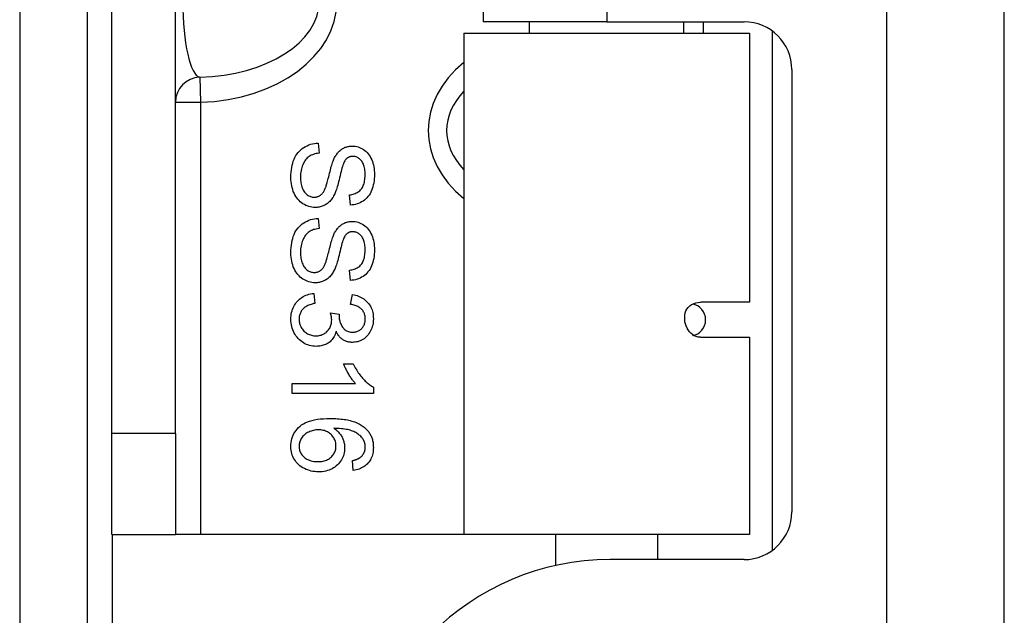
# Model space of a CAD drawing. Header units: inches. Extents: x 11 to 112, y 7 to 76.
# Tile 5 of 47: x 42.709 to 43.927, y 30.366 to 31.103. Entities that reach past the tile are written whole.
import ezdxf

# ---------------------------------------------------------------- set-up
doc = ezdxf.new("R2010")
doc.units = ezdxf.units.IN
doc.header["$MEASUREMENT"] = 0
doc.layers.add('Visible Edges(ANSI)', color=7, linetype='Continuous', lineweight=25)
doc.layers.add('Visible Tangent Edges(ANSI)', color=7, linetype='Continuous', lineweight=25)

msp = doc.modelspace()

# ---------------------------------------------------------------- linework, layer by layer
at = {"layer": 'Visible Edges(ANSI)'}
for p, q in [((42.793, 27.4515), (42.793, 51.4055)), ((43.9275, 27.612), (43.9275, 51.123)), ((42.823, 30.591), (42.823, 32.841)), ((42.9017, 30.591), (42.9017, 32.841)), ((43.2825, 32.3315), (43.2825, 31.1005)), ((43.4355, 31.1005), (43.2825, 31.1005)), ((43.34, 31.0865), (43.34, 31.1005)), ((43.4355, 31.1005), (43.6054, 31.1005)), ((43.5309, 31.0865), (43.5309, 31.1005)), ((43.5549, 31.1005), (43.5549, 31.0865)), ((43.2587, 31.0865), (43.6122, 31.0865)), ((43.2587, 31.0865), (43.2587, 30.466)), ((43.6122, 31.0865), (43.6122, 30.7534)), ((43.6645, 31.0414), (43.6645, 30.4941)), ((43.0785, 30.9505), (43.0795, 30.938)), ((43.1182, 30.8738), (43.1172, 30.8864)), ((43.0785, 30.8572), (43.0795, 30.8447)), ((43.1182, 30.7806), (43.1172, 30.7932)), ((43.0728, 30.7644), (43.0744, 30.7521)), ((43.1185, 30.7509), (43.1208, 30.7632)), ((43.6122, 30.7534), (43.5514, 30.7534)), ((43.0937, 30.7402), (43.1044, 30.7389)), ((43.5514, 30.7101), (43.6122, 30.7101)), ((43.6122, 30.7101), (43.6122, 30.466)), ((43.1097, 30.6774), (43.1216, 30.6774)), ((43.0463, 30.6529), (43.1245, 30.6529)), ((43.0463, 30.6406), (43.0463, 30.6529)), ((43.1467, 30.6486), (43.1467, 30.6406)), ((43.1467, 30.6406), (43.0463, 30.6406)), ((42.823, 30.466), (42.823, 30.591)), ((42.9017, 30.591), (42.9017, 30.466)), ((43.1217, 30.5454), (43.1208, 30.5576)), ((42.823, 30.466), (42.9017, 30.466)), ((42.9327, 30.466), (42.9017, 30.466)), ((43.2587, 30.466), (42.9327, 30.466)), ((43.6122, 30.466), (43.2587, 30.466)), ((43.3725, 30.4277), (43.3725, 30.466)), ((43.4985, 30.435), (43.4985, 30.466)), ((43.6054, 30.435), (43.4395, 30.435))]:
    msp.add_line(p, q, dxfattribs=at)
at = {"layer": 'Visible Edges(ANSI)', "flags": 128}
for points in [[(43.0446, 30.9078), (43.0447, 30.9111), (43.0449, 30.9143), (43.0452, 30.9174), (43.0456, 30.9203), (43.0462, 30.9231), (43.0468, 30.9257), (43.0476, 30.9282), (43.0486, 30.9306), (43.0496, 30.9328), (43.0508, 30.9349), (43.0521, 30.9369), (43.0535, 30.9387), (43.0551, 30.9405), (43.0567, 30.9421), (43.0585, 30.9436), (43.0605, 30.9449), (43.0625, 30.9462), (43.0646, 30.9472), (43.0667, 30.9482), (43.0689, 30.9489), (43.0712, 30.9495), (43.0736, 30.95), (43.076, 30.9503), (43.0785, 30.9505)], [(43.0987, 30.9326), (43.0994, 30.9337), (43.1, 30.9348), (43.1007, 30.9359), (43.1014, 30.9369), (43.1022, 30.9379), (43.1029, 30.9388), (43.1037, 30.9397), (43.1045, 30.9405), (43.1054, 30.9412), (43.1062, 30.942), (43.1071, 30.9426), (43.108, 30.9432), (43.109, 30.9438), (43.1099, 30.9443), (43.1109, 30.9448), (43.1119, 30.9452), (43.1129, 30.9455), (43.1139, 30.9459), (43.115, 30.9461), (43.116, 30.9463), (43.1171, 30.9465), (43.1182, 30.9466), (43.1193, 30.9467), (43.1204, 30.9467)], [(43.1204, 30.9467), (43.1223, 30.9467), (43.1242, 30.9465), (43.126, 30.9461), (43.1278, 30.9457), (43.1296, 30.945), (43.1313, 30.9443), (43.133, 30.9434), (43.1346, 30.9424), (43.1362, 30.9413), (43.1377, 30.94), (43.1391, 30.9386), (43.1404, 30.9371), (43.1416, 30.9355), (43.1427, 30.9337), (43.1437, 30.9319), (43.1446, 30.9298), (43.1454, 30.9277), (43.1461, 30.9256), (43.1467, 30.9234), (43.1472, 30.9211), (43.1476, 30.9188), (43.1478, 30.9164), (43.148, 30.9139), (43.148, 30.9114)], [(43.0795, 30.938), (43.0777, 30.9377), (43.0759, 30.9374), (43.0742, 30.937), (43.0727, 30.9365), (43.0712, 30.9359), (43.0697, 30.9353), (43.0684, 30.9346), (43.0672, 30.9338), (43.066, 30.9329), (43.0649, 30.932), (43.0638, 30.9309), (43.0628, 30.9297), (43.0619, 30.9284), (43.061, 30.9269), (43.0602, 30.9254), (43.0594, 30.9237), (43.0587, 30.922), (43.0581, 30.9202), (43.0576, 30.9184), (43.0572, 30.9165), (43.0568, 30.9146), (43.0566, 30.9126), (43.0565, 30.9105), (43.0564, 30.9084)], [(43.0875, 30.8953), (43.0878, 30.896), (43.0881, 30.8969), (43.0884, 30.8979), (43.0888, 30.8991), (43.0892, 30.9003), (43.0895, 30.9018), (43.09, 30.9033), (43.0904, 30.905), (43.0909, 30.9068), (43.0914, 30.9088), (43.0919, 30.9109), (43.0924, 30.9132), (43.093, 30.9154), (43.0935, 30.9175), (43.0941, 30.9196), (43.0946, 30.9215), (43.0951, 30.9232), (43.0957, 30.9249), (43.0962, 30.9265), (43.0967, 30.9279), (43.0972, 30.9293), (43.0977, 30.9305), (43.0982, 30.9316), (43.0987, 30.9326)], [(43.1124, 30.9301), (43.1119, 30.9294), (43.1113, 30.9285), (43.1107, 30.9274), (43.1101, 30.9262), (43.1095, 30.9247), (43.109, 30.9231), (43.1084, 30.9214), (43.1078, 30.9195), (43.1072, 30.9174), (43.1066, 30.9151), (43.106, 30.9126), (43.1054, 30.91), (43.1048, 30.9074), (43.1042, 30.9049), (43.1036, 30.9026), (43.103, 30.9004), (43.1025, 30.8983), (43.1019, 30.8964), (43.1014, 30.8946), (43.1009, 30.893), (43.1004, 30.8915), (43.0999, 30.8901), (43.0994, 30.8889), (43.099, 30.8878)], [(43.1214, 30.934), (43.1209, 30.934), (43.1205, 30.934), (43.12, 30.9339), (43.1196, 30.9339), (43.1192, 30.9338), (43.1188, 30.9338), (43.1184, 30.9337), (43.118, 30.9336), (43.1176, 30.9335), (43.1172, 30.9333), (43.1168, 30.9332), (43.1164, 30.933), (43.1161, 30.9329), (43.1157, 30.9327), (43.1153, 30.9325), (43.115, 30.9323), (43.1147, 30.932), (43.1143, 30.9318), (43.114, 30.9316), (43.1137, 30.9313), (43.1134, 30.931), (43.113, 30.9307), (43.1127, 30.9304), (43.1124, 30.9301)], [(43.1364, 30.9109), (43.1363, 30.9129), (43.1363, 30.9147), (43.1361, 30.9165), (43.1359, 30.9182), (43.1356, 30.9198), (43.1353, 30.9213), (43.1349, 30.9227), (43.1344, 30.9241), (43.1339, 30.9253), (43.1333, 30.9265), (43.1327, 30.9275), (43.132, 30.9285), (43.1312, 30.9294), (43.1304, 30.9302), (43.1296, 30.9309), (43.1288, 30.9315), (43.128, 30.9321), (43.1271, 30.9326), (43.1262, 30.933), (43.1253, 30.9334), (43.1243, 30.9337), (43.1234, 30.9338), (43.1224, 30.934), (43.1214, 30.934)], [(43.0746, 30.8708), (43.0726, 30.8709), (43.0706, 30.8711), (43.0687, 30.8715), (43.0668, 30.872), (43.0649, 30.8726), (43.0631, 30.8734), (43.0613, 30.8743), (43.0595, 30.8754), (43.0578, 30.8766), (43.0562, 30.8779), (43.0547, 30.8794), (43.0532, 30.881), (43.0519, 30.8827), (43.0507, 30.8845), (43.0496, 30.8865), (43.0485, 30.8885), (43.0476, 30.8907), (43.0468, 30.893), (43.0461, 30.8953), (43.0456, 30.8976), (43.0452, 30.9001), (43.0449, 30.9026), (43.0447, 30.9051), (43.0446, 30.9078)], [(43.0564, 30.9084), (43.0565, 30.9065), (43.0566, 30.9047), (43.0567, 30.903), (43.057, 30.9013), (43.0573, 30.8996), (43.0577, 30.898), (43.0581, 30.8965), (43.0587, 30.895), (43.0593, 30.8936), (43.0599, 30.8923), (43.0606, 30.8911), (43.0613, 30.8899), (43.0621, 30.8889), (43.063, 30.888), (43.0639, 30.8871), (43.0648, 30.8864), (43.0658, 30.8857), (43.0669, 30.8851), (43.0679, 30.8846), (43.069, 30.8842), (43.07, 30.8839), (43.0711, 30.8837), (43.0723, 30.8836), (43.0734, 30.8835)], [(43.1172, 30.8864), (43.1187, 30.8866), (43.1202, 30.8869), (43.1216, 30.8872), (43.123, 30.8876), (43.1243, 30.8881), (43.1255, 30.8887), (43.1267, 30.8893), (43.1278, 30.89), (43.1288, 30.8907), (43.1298, 30.8915), (43.1307, 30.8924), (43.1315, 30.8934), (43.1323, 30.8944), (43.133, 30.8955), (43.1337, 30.8967), (43.1342, 30.898), (43.1347, 30.8993), (43.1352, 30.9007), (43.1355, 30.9022), (43.1358, 30.9038), (43.1361, 30.9055), (43.1362, 30.9072), (43.1363, 30.909), (43.1364, 30.9109)], [(43.148, 30.9114), (43.148, 30.9087), (43.1478, 30.906), (43.1475, 30.9035), (43.1471, 30.901), (43.1466, 30.8986), (43.146, 30.8962), (43.1453, 30.894), (43.1445, 30.8918), (43.1435, 30.8897), (43.1425, 30.8878), (43.1413, 30.886), (43.14, 30.8843), (43.1387, 30.8827), (43.1372, 30.8813), (43.1356, 30.8799), (43.1339, 30.8787), (43.1321, 30.8776), (43.1303, 30.8767), (43.1284, 30.8758), (43.1265, 30.8752), (43.1245, 30.8746), (43.1224, 30.8742), (43.1203, 30.8739), (43.1182, 30.8738)], [(43.0734, 30.8835), (43.0742, 30.8836), (43.075, 30.8836), (43.0757, 30.8837), (43.0764, 30.8838), (43.0771, 30.884), (43.0778, 30.8842), (43.0785, 30.8845), (43.0792, 30.8847), (43.0798, 30.8851), (43.0804, 30.8854), (43.0811, 30.8858), (43.0817, 30.8862), (43.0822, 30.8867), (43.0828, 30.8873), (43.0833, 30.8878), (43.0839, 30.8885), (43.0844, 30.8891), (43.0849, 30.8899), (43.0854, 30.8906), (43.0858, 30.8915), (43.0863, 30.8923), (43.0867, 30.8933), (43.0871, 30.8943), (43.0875, 30.8953)], [(43.099, 30.8878), (43.0983, 30.8864), (43.0975, 30.885), (43.0968, 30.8837), (43.096, 30.8825), (43.0952, 30.8814), (43.0944, 30.8803), (43.0935, 30.8792), (43.0926, 30.8782), (43.0917, 30.8773), (43.0907, 30.8765), (43.0898, 30.8757), (43.0887, 30.875), (43.0877, 30.8743), (43.0866, 30.8737), (43.0855, 30.8732), (43.0844, 30.8727), (43.0833, 30.8722), (43.0821, 30.8719), (43.0809, 30.8715), (43.0797, 30.8713), (43.0785, 30.8711), (43.0772, 30.8709), (43.0759, 30.8708), (43.0746, 30.8708)], [(43.0446, 30.8146), (43.0447, 30.8179), (43.0449, 30.8211), (43.0452, 30.8242), (43.0456, 30.8271), (43.0462, 30.8299), (43.0468, 30.8325), (43.0476, 30.835), (43.0486, 30.8374), (43.0496, 30.8396), (43.0508, 30.8417), (43.0521, 30.8437), (43.0535, 30.8455), (43.0551, 30.8473), (43.0567, 30.8489), (43.0585, 30.8504), (43.0605, 30.8517), (43.0625, 30.8529), (43.0646, 30.854), (43.0667, 30.8549), (43.0689, 30.8557), (43.0712, 30.8563), (43.0736, 30.8568), (43.076, 30.8571), (43.0785, 30.8572)], [(43.0987, 30.8393), (43.0994, 30.8405), (43.1, 30.8416), (43.1007, 30.8427), (43.1014, 30.8437), (43.1022, 30.8447), (43.1029, 30.8456), (43.1037, 30.8464), (43.1045, 30.8473), (43.1054, 30.848), (43.1062, 30.8487), (43.1071, 30.8494), (43.108, 30.85), (43.109, 30.8506), (43.1099, 30.8511), (43.1109, 30.8515), (43.1119, 30.852), (43.1129, 30.8523), (43.1139, 30.8526), (43.115, 30.8529), (43.116, 30.8531), (43.1171, 30.8533), (43.1182, 30.8534), (43.1193, 30.8535), (43.1204, 30.8535)], [(43.1204, 30.8535), (43.1223, 30.8534), (43.1242, 30.8532), (43.126, 30.8529), (43.1278, 30.8524), (43.1296, 30.8518), (43.1313, 30.8511), (43.133, 30.8502), (43.1346, 30.8492), (43.1362, 30.8481), (43.1377, 30.8468), (43.1391, 30.8454), (43.1404, 30.8439), (43.1416, 30.8423), (43.1427, 30.8405), (43.1437, 30.8386), (43.1446, 30.8366), (43.1454, 30.8345), (43.1461, 30.8324), (43.1467, 30.8302), (43.1472, 30.8279), (43.1476, 30.8256), (43.1478, 30.8232), (43.148, 30.8207), (43.148, 30.8182)], [(43.0795, 30.8447), (43.0777, 30.8445), (43.0759, 30.8441), (43.0742, 30.8437), (43.0727, 30.8433), (43.0712, 30.8427), (43.0697, 30.8421), (43.0684, 30.8414), (43.0672, 30.8406), (43.066, 30.8397), (43.0649, 30.8387), (43.0638, 30.8377), (43.0628, 30.8365), (43.0619, 30.8351), (43.061, 30.8337), (43.0602, 30.8322), (43.0594, 30.8305), (43.0587, 30.8288), (43.0581, 30.827), (43.0576, 30.8252), (43.0572, 30.8233), (43.0568, 30.8213), (43.0566, 30.8193), (43.0565, 30.8173), (43.0564, 30.8152)], [(43.1214, 30.8408), (43.1209, 30.8408), (43.1205, 30.8408), (43.12, 30.8407), (43.1196, 30.8407), (43.1192, 30.8406), (43.1188, 30.8405), (43.1184, 30.8405), (43.118, 30.8404), (43.1176, 30.8402), (43.1172, 30.8401), (43.1168, 30.84), (43.1164, 30.8398), (43.1161, 30.8396), (43.1157, 30.8395), (43.1153, 30.8393), (43.115, 30.8391), (43.1147, 30.8388), (43.1143, 30.8386), (43.114, 30.8383), (43.1137, 30.8381), (43.1134, 30.8378), (43.113, 30.8375), (43.1127, 30.8372), (43.1124, 30.8369)], [(43.1364, 30.8177), (43.1363, 30.8197), (43.1363, 30.8215), (43.1361, 30.8233), (43.1359, 30.825), (43.1356, 30.8266), (43.1353, 30.8281), (43.1349, 30.8295), (43.1344, 30.8308), (43.1339, 30.8321), (43.1333, 30.8332), (43.1327, 30.8343), (43.132, 30.8353), (43.1312, 30.8361), (43.1304, 30.8369), (43.1296, 30.8377), (43.1288, 30.8383), (43.128, 30.8389), (43.1271, 30.8394), (43.1262, 30.8398), (43.1253, 30.8402), (43.1243, 30.8404), (43.1234, 30.8406), (43.1224, 30.8407), (43.1214, 30.8408)], [(43.0875, 30.8021), (43.0878, 30.8028), (43.0881, 30.8037), (43.0884, 30.8047), (43.0888, 30.8058), (43.0892, 30.8071), (43.0895, 30.8086), (43.09, 30.8101), (43.0904, 30.8118), (43.0909, 30.8136), (43.0914, 30.8156), (43.0919, 30.8177), (43.0924, 30.8199), (43.093, 30.8222), (43.0935, 30.8243), (43.0941, 30.8263), (43.0946, 30.8282), (43.0951, 30.83), (43.0957, 30.8317), (43.0962, 30.8333), (43.0967, 30.8347), (43.0972, 30.836), (43.0977, 30.8373), (43.0982, 30.8384), (43.0987, 30.8393)], [(43.1124, 30.8369), (43.1119, 30.8362), (43.1113, 30.8353), (43.1107, 30.8342), (43.1101, 30.8329), (43.1095, 30.8315), (43.109, 30.8299), (43.1084, 30.8282), (43.1078, 30.8262), (43.1072, 30.8241), (43.1066, 30.8219), (43.106, 30.8194), (43.1054, 30.8168), (43.1048, 30.8142), (43.1042, 30.8117), (43.1036, 30.8093), (43.103, 30.8071), (43.1025, 30.8051), (43.1019, 30.8032), (43.1014, 30.8014), (43.1009, 30.7997), (43.1004, 30.7982), (43.0999, 30.7969), (43.0994, 30.7957), (43.099, 30.7946)], [(43.1172, 30.7932), (43.1187, 30.7934), (43.1202, 30.7937), (43.1216, 30.794), (43.123, 30.7944), (43.1243, 30.7949), (43.1255, 30.7955), (43.1267, 30.7961), (43.1278, 30.7967), (43.1288, 30.7975), (43.1298, 30.7983), (43.1307, 30.7992), (43.1315, 30.8002), (43.1323, 30.8012), (43.133, 30.8023), (43.1337, 30.8035), (43.1342, 30.8047), (43.1347, 30.8061), (43.1352, 30.8075), (43.1355, 30.809), (43.1358, 30.8106), (43.1361, 30.8122), (43.1362, 30.814), (43.1363, 30.8158), (43.1364, 30.8177)], [(43.148, 30.8182), (43.148, 30.8155), (43.1478, 30.8128), (43.1475, 30.8102), (43.1471, 30.8078), (43.1466, 30.8053), (43.146, 30.803), (43.1453, 30.8008), (43.1445, 30.7986), (43.1435, 30.7965), (43.1425, 30.7946), (43.1413, 30.7928), (43.14, 30.7911), (43.1387, 30.7895), (43.1372, 30.788), (43.1356, 30.7867), (43.1339, 30.7855), (43.1321, 30.7844), (43.1303, 30.7834), (43.1284, 30.7826), (43.1265, 30.782), (43.1245, 30.7814), (43.1224, 30.781), (43.1203, 30.7807), (43.1182, 30.7806)], [(43.0746, 30.7776), (43.0726, 30.7777), (43.0706, 30.7779), (43.0687, 30.7782), (43.0668, 30.7787), (43.0649, 30.7794), (43.0631, 30.7802), (43.0613, 30.7811), (43.0595, 30.7822), (43.0578, 30.7834), (43.0562, 30.7847), (43.0547, 30.7862), (43.0532, 30.7877), (43.0519, 30.7894), (43.0507, 30.7913), (43.0496, 30.7932), (43.0485, 30.7953), (43.0476, 30.7975), (43.0468, 30.7997), (43.0461, 30.802), (43.0456, 30.8044), (43.0452, 30.8069), (43.0449, 30.8094), (43.0447, 30.8119), (43.0446, 30.8146)], [(43.0564, 30.8152), (43.0565, 30.8133), (43.0566, 30.8115), (43.0567, 30.8098), (43.057, 30.8081), (43.0573, 30.8064), (43.0577, 30.8048), (43.0581, 30.8033), (43.0587, 30.8018), (43.0593, 30.8004), (43.0599, 30.7991), (43.0606, 30.7978), (43.0613, 30.7967), (43.0621, 30.7957), (43.063, 30.7947), (43.0639, 30.7939), (43.0648, 30.7931), (43.0658, 30.7925), (43.0669, 30.7919), (43.0679, 30.7914), (43.069, 30.791), (43.07, 30.7907), (43.0711, 30.7905), (43.0723, 30.7904), (43.0734, 30.7903)], [(43.0734, 30.7903), (43.0742, 30.7903), (43.075, 30.7904), (43.0757, 30.7905), (43.0764, 30.7906), (43.0771, 30.7908), (43.0778, 30.791), (43.0785, 30.7912), (43.0792, 30.7915), (43.0798, 30.7918), (43.0804, 30.7922), (43.0811, 30.7926), (43.0817, 30.793), (43.0822, 30.7935), (43.0828, 30.794), (43.0833, 30.7946), (43.0839, 30.7952), (43.0844, 30.7959), (43.0849, 30.7966), (43.0854, 30.7974), (43.0858, 30.7982), (43.0863, 30.7991), (43.0867, 30.8001), (43.0871, 30.801), (43.0875, 30.8021)], [(43.099, 30.7946), (43.0983, 30.7932), (43.0975, 30.7918), (43.0968, 30.7905), (43.096, 30.7893), (43.0952, 30.7881), (43.0944, 30.787), (43.0935, 30.786), (43.0926, 30.785), (43.0917, 30.7841), (43.0907, 30.7833), (43.0898, 30.7825), (43.0887, 30.7818), (43.0877, 30.7811), (43.0866, 30.7805), (43.0855, 30.7799), (43.0844, 30.7794), (43.0833, 30.779), (43.0821, 30.7786), (43.0809, 30.7783), (43.0797, 30.7781), (43.0785, 30.7779), (43.0772, 30.7777), (43.0759, 30.7776), (43.0746, 30.7776)], [(43.0446, 30.7326), (43.0447, 30.7348), (43.0448, 30.7369), (43.0451, 30.7389), (43.0455, 30.7409), (43.046, 30.7428), (43.0466, 30.7447), (43.0473, 30.7465), (43.0481, 30.7482), (43.049, 30.7499), (43.0501, 30.7515), (43.0512, 30.753), (43.0525, 30.7545), (43.0538, 30.7559), (43.0552, 30.7572), (43.0567, 30.7584), (43.0582, 30.7595), (43.0598, 30.7604), (43.0615, 30.7613), (43.0632, 30.7621), (43.065, 30.7628), (43.0669, 30.7633), (43.0688, 30.7638), (43.0708, 30.7642), (43.0728, 30.7644)], [(43.1208, 30.7632), (43.1228, 30.7628), (43.1247, 30.7623), (43.1266, 30.7617), (43.1284, 30.761), (43.1301, 30.7603), (43.1317, 30.7595), (43.1333, 30.7586), (43.1347, 30.7576), (43.1361, 30.7566), (43.1375, 30.7554), (43.1387, 30.7542), (43.1399, 30.7529), (43.141, 30.7516), (43.142, 30.7502), (43.1429, 30.7487), (43.1437, 30.7472), (43.1444, 30.7456), (43.145, 30.744), (43.1455, 30.7423), (43.1459, 30.7406), (43.1462, 30.7388), (43.1465, 30.7369), (43.1466, 30.735), (43.1467, 30.7331)], [(43.0744, 30.7521), (43.0727, 30.7518), (43.0711, 30.7513), (43.0696, 30.7509), (43.0681, 30.7504), (43.0667, 30.7499), (43.0654, 30.7493), (43.0642, 30.7487), (43.0631, 30.748), (43.062, 30.7473), (43.0611, 30.7465), (43.0602, 30.7458), (43.0594, 30.7449), (43.0586, 30.7441), (43.0579, 30.7432), (43.0573, 30.7423), (43.0568, 30.7413), (43.0563, 30.7403), (43.0559, 30.7393), (43.0555, 30.7383), (43.0553, 30.7372), (43.055, 30.7361), (43.0549, 30.7349), (43.0548, 30.7338), (43.0547, 30.7326)], [(43.1366, 30.7329), (43.1366, 30.734), (43.1365, 30.7352), (43.1363, 30.7363), (43.1361, 30.7374), (43.1358, 30.7384), (43.1355, 30.7394), (43.1351, 30.7404), (43.1346, 30.7413), (43.1341, 30.7423), (43.1335, 30.7431), (43.1328, 30.744), (43.1321, 30.7448), (43.1313, 30.7456), (43.1305, 30.7463), (43.1296, 30.747), (43.1286, 30.7476), (43.1276, 30.7482), (43.1265, 30.7487), (43.1253, 30.7492), (43.1241, 30.7496), (43.1228, 30.75), (43.1214, 30.7504), (43.12, 30.7507), (43.1185, 30.7509)], [(43.5514, 30.7101), (43.5486, 30.7103), (43.5461, 30.711), (43.5437, 30.712), (43.5415, 30.7134), (43.5395, 30.7151), (43.5377, 30.717), (43.5361, 30.7192), (43.5348, 30.7216), (43.5337, 30.7241), (43.5328, 30.7267), (43.5322, 30.7294), (43.5319, 30.7322), (43.5319, 30.7349), (43.5321, 30.7376), (43.5327, 30.7402), (43.5335, 30.7427), (43.5347, 30.745), (43.5363, 30.7471), (43.5381, 30.7489), (43.5404, 30.7505), (43.543, 30.7517), (43.5457, 30.7527), (43.5485, 30.7532), (43.5514, 30.7534)], [(43.0759, 30.6989), (43.0737, 30.699), (43.0716, 30.6992), (43.0696, 30.6995), (43.0676, 30.7), (43.0657, 30.7006), (43.0638, 30.7013), (43.062, 30.7022), (43.0602, 30.7032), (43.0585, 30.7043), (43.0569, 30.7056), (43.0553, 30.707), (43.0537, 30.7085), (43.0523, 30.7101), (43.0509, 30.7118), (43.0497, 30.7136), (43.0487, 30.7154), (43.0477, 30.7173), (43.0469, 30.7193), (43.0462, 30.7214), (43.0456, 30.7235), (43.0452, 30.7257), (43.0449, 30.7279), (43.0447, 30.7302), (43.0446, 30.7326)], [(43.0547, 30.7326), (43.0548, 30.7311), (43.0549, 30.7297), (43.0551, 30.7284), (43.0554, 30.7271), (43.0558, 30.7258), (43.0563, 30.7245), (43.0568, 30.7233), (43.0574, 30.7222), (43.0581, 30.7211), (43.0589, 30.72), (43.0598, 30.7189), (43.0608, 30.7179), (43.0618, 30.717), (43.0629, 30.7161), (43.064, 30.7153), (43.0651, 30.7146), (43.0663, 30.714), (43.0675, 30.7135), (43.0688, 30.713), (43.07, 30.7126), (43.0714, 30.7123), (43.0728, 30.7121), (43.0742, 30.712), (43.0756, 30.712)], [(43.0756, 30.712), (43.077, 30.712), (43.0784, 30.7121), (43.0797, 30.7123), (43.0809, 30.7126), (43.0822, 30.7129), (43.0833, 30.7134), (43.0845, 30.7139), (43.0856, 30.7144), (43.0866, 30.7151), (43.0877, 30.7158), (43.0886, 30.7166), (43.0896, 30.7175), (43.0905, 30.7184), (43.0913, 30.7194), (43.092, 30.7204), (43.0926, 30.7215), (43.0932, 30.7226), (43.0937, 30.7238), (43.0941, 30.725), (43.0945, 30.7262), (43.0947, 30.7275), (43.0949, 30.7288), (43.095, 30.7302), (43.0951, 30.7316)], [(43.0951, 30.7316), (43.0951, 30.7318), (43.0951, 30.7321), (43.095, 30.7324), (43.095, 30.7328), (43.095, 30.7331), (43.095, 30.7334), (43.0949, 30.7337), (43.0949, 30.734), (43.0949, 30.7344), (43.0948, 30.7347), (43.0948, 30.7351), (43.0947, 30.7354), (43.0947, 30.7358), (43.0946, 30.7362), (43.0945, 30.7365), (43.0945, 30.7369), (43.0944, 30.7373), (43.0943, 30.7377), (43.0942, 30.7381), (43.0941, 30.7385), (43.094, 30.7389), (43.0939, 30.7393), (43.0938, 30.7397), (43.0937, 30.7402)], [(43.1044, 30.7389), (43.1044, 30.7388), (43.1044, 30.7387), (43.1044, 30.7386), (43.1044, 30.7385), (43.1044, 30.7384), (43.1044, 30.7383), (43.1044, 30.7382), (43.1044, 30.7381), (43.1043, 30.738), (43.1043, 30.7379), (43.1043, 30.7378), (43.1043, 30.7377), (43.1043, 30.7377), (43.1043, 30.7376), (43.1043, 30.7375), (43.1043, 30.7374), (43.1043, 30.7373), (43.1043, 30.7373), (43.1043, 30.7372), (43.1043, 30.7371), (43.1043, 30.7371), (43.1043, 30.737), (43.1043, 30.737), (43.1043, 30.7369)], [(43.1043, 30.7369), (43.1043, 30.7356), (43.1044, 30.7343), (43.1045, 30.7331), (43.1047, 30.7318), (43.105, 30.7306), (43.1053, 30.7294), (43.1057, 30.7283), (43.1061, 30.7271), (43.1066, 30.726), (43.1071, 30.7249), (43.1077, 30.7238), (43.1084, 30.7228), (43.1091, 30.7218), (43.1099, 30.7208), (43.1107, 30.72), (43.1116, 30.7193), (43.1126, 30.7186), (43.1136, 30.718), (43.1147, 30.7176), (43.1158, 30.7172), (43.117, 30.7169), (43.1183, 30.7166), (43.1196, 30.7165), (43.121, 30.7165)], [(43.1467, 30.7331), (43.1466, 30.7311), (43.1464, 30.7291), (43.1462, 30.7271), (43.1458, 30.7252), (43.1453, 30.7234), (43.1447, 30.7216), (43.144, 30.7198), (43.1432, 30.718), (43.1422, 30.7164), (43.1412, 30.7148), (43.1402, 30.7133), (43.139, 30.7119), (43.1378, 30.7107), (43.1365, 30.7095), (43.1351, 30.7084), (43.1336, 30.7075), (43.1321, 30.7066), (43.1305, 30.7059), (43.1289, 30.7052), (43.1274, 30.7047), (43.1257, 30.7043), (43.1241, 30.704), (43.1224, 30.7039), (43.1208, 30.7038)], [(43.121, 30.7165), (43.1221, 30.7165), (43.1232, 30.7166), (43.1242, 30.7168), (43.1252, 30.717), (43.1262, 30.7173), (43.1272, 30.7176), (43.1281, 30.718), (43.129, 30.7185), (43.1298, 30.719), (43.1306, 30.7196), (43.1314, 30.7203), (43.1322, 30.721), (43.1329, 30.7218), (43.1335, 30.7226), (43.1341, 30.7235), (43.1346, 30.7244), (43.1351, 30.7253), (43.1355, 30.7263), (43.1358, 30.7273), (43.1361, 30.7283), (43.1363, 30.7294), (43.1365, 30.7305), (43.1366, 30.7317), (43.1366, 30.7329)], [(43.1005, 30.7176), (43.1001, 30.7162), (43.0997, 30.7148), (43.0992, 30.7134), (43.0986, 30.7121), (43.098, 30.7109), (43.0973, 30.7097), (43.0966, 30.7086), (43.0958, 30.7075), (43.0949, 30.7065), (43.094, 30.7056), (43.093, 30.7047), (43.092, 30.7038), (43.0909, 30.703), (43.0897, 30.7023), (43.0886, 30.7017), (43.0873, 30.7011), (43.086, 30.7006), (43.0847, 30.7002), (43.0834, 30.6998), (43.082, 30.6995), (43.0805, 30.6992), (43.079, 30.6991), (43.0774, 30.699), (43.0759, 30.6989)], [(43.1208, 30.7038), (43.1197, 30.7038), (43.1186, 30.7039), (43.1176, 30.704), (43.1166, 30.7042), (43.1156, 30.7044), (43.1146, 30.7047), (43.1136, 30.705), (43.1126, 30.7054), (43.1117, 30.7058), (43.1107, 30.7062), (43.1098, 30.7067), (43.1089, 30.7073), (43.1081, 30.7079), (43.1072, 30.7085), (43.1064, 30.7092), (43.1056, 30.71), (43.1049, 30.7108), (43.1042, 30.7116), (43.1035, 30.7125), (43.1028, 30.7134), (43.1022, 30.7144), (43.1016, 30.7154), (43.101, 30.7165), (43.1005, 30.7176)], [(43.1245, 30.6529), (43.1238, 30.6537), (43.1231, 30.6545), (43.1224, 30.6553), (43.1217, 30.6562), (43.121, 30.6571), (43.1203, 30.658), (43.1196, 30.659), (43.1189, 30.66), (43.1182, 30.6611), (43.1175, 30.6622), (43.1168, 30.6633), (43.1161, 30.6645), (43.1154, 30.6657), (43.1147, 30.6669), (43.1141, 30.668), (43.1135, 30.6692), (43.1129, 30.6703), (43.1124, 30.6714), (43.1118, 30.6724), (43.1114, 30.6735), (43.1109, 30.6745), (43.1105, 30.6755), (43.1101, 30.6765), (43.1097, 30.6774)], [(43.1216, 30.6774), (43.1224, 30.6757), (43.1232, 30.6741), (43.1241, 30.6725), (43.125, 30.6709), (43.126, 30.6693), (43.1269, 30.6678), (43.1279, 30.6663), (43.1289, 30.6649), (43.13, 30.6635), (43.131, 30.6621), (43.1322, 30.6608), (43.1333, 30.6595), (43.1344, 30.6582), (43.1356, 30.657), (43.1367, 30.6559), (43.1378, 30.6548), (43.139, 30.6538), (43.1401, 30.6529), (43.1412, 30.652), (43.1423, 30.6512), (43.1434, 30.6504), (43.1445, 30.6497), (43.1456, 30.6491), (43.1467, 30.6486)], [(43.0446, 30.5749), (43.0447, 30.5775), (43.0449, 30.5799), (43.0453, 30.5823), (43.0459, 30.5846), (43.0466, 30.5868), (43.0474, 30.5889), (43.0484, 30.5909), (43.0496, 30.5929), (43.051, 30.5948), (43.0524, 30.5966), (43.0541, 30.5984), (43.0559, 30.6), (43.0579, 30.6016), (43.0601, 30.603), (43.0624, 30.6042), (43.065, 30.6054), (43.0678, 30.6064), (43.0708, 30.6073), (43.074, 30.608), (43.0774, 30.6086), (43.081, 30.6091), (43.0849, 30.6094), (43.0889, 30.6096), (43.0931, 30.6097)], [(43.0931, 30.6097), (43.0955, 30.6097), (43.0978, 30.6096), (43.1001, 30.6095), (43.1023, 30.6094), (43.1045, 30.6092), (43.1066, 30.609), (43.1086, 30.6088), (43.1106, 30.6085), (43.1126, 30.6082), (43.1145, 30.6078), (43.1163, 30.6074), (43.1181, 30.607), (43.1198, 30.6065), (43.1215, 30.606), (43.1231, 30.6055), (43.1247, 30.6049), (43.1262, 30.6043), (43.1277, 30.6036), (43.1291, 30.603), (43.1304, 30.6022), (43.1317, 30.6015), (43.1329, 30.6007), (43.1341, 30.5998), (43.1352, 30.5989)], [(43.0978, 30.5975), (43.0989, 30.5967), (43.1, 30.596), (43.101, 30.5952), (43.1019, 30.5943), (43.1029, 30.5935), (43.1037, 30.5926), (43.1045, 30.5916), (43.1053, 30.5907), (43.106, 30.5897), (43.1067, 30.5887), (43.1073, 30.5877), (43.1079, 30.5866), (43.1084, 30.5856), (43.1089, 30.5845), (43.1093, 30.5834), (43.1097, 30.5823), (43.11, 30.5812), (43.1103, 30.58), (43.1106, 30.5789), (43.1108, 30.5778), (43.1109, 30.5766), (43.1111, 30.5755), (43.1111, 30.5743), (43.1111, 30.5732)], [(43.1333, 30.5848), (43.1326, 30.5858), (43.1318, 30.5867), (43.131, 30.5876), (43.1301, 30.5884), (43.1291, 30.5892), (43.1281, 30.59), (43.1271, 30.5908), (43.126, 30.5915), (43.1248, 30.5922), (43.1236, 30.5928), (43.1223, 30.5934), (43.121, 30.594), (43.1196, 30.5945), (43.1181, 30.595), (43.1165, 30.5955), (43.1148, 30.5959), (43.113, 30.5962), (43.1111, 30.5965), (43.1091, 30.5968), (43.1071, 30.597), (43.1049, 30.5972), (43.1026, 30.5974), (43.1003, 30.5974), (43.0978, 30.5975)], [(43.1352, 30.5989), (43.1362, 30.5982), (43.1371, 30.5973), (43.1379, 30.5965), (43.1387, 30.5957), (43.1395, 30.5948), (43.1402, 30.5939), (43.1409, 30.593), (43.1416, 30.592), (43.1422, 30.591), (43.1428, 30.5901), (43.1433, 30.589), (43.1438, 30.588), (43.1443, 30.5869), (43.1447, 30.5859), (43.1451, 30.5848), (43.1454, 30.5836), (43.1457, 30.5825), (43.146, 30.5813), (43.1462, 30.5801), (43.1463, 30.5789), (43.1465, 30.5776), (43.1466, 30.5764), (43.1466, 30.5751), (43.1467, 30.5738)], [(43.0787, 30.5956), (43.0771, 30.5955), (43.0755, 30.5954), (43.074, 30.5952), (43.0725, 30.5949), (43.071, 30.5945), (43.0695, 30.5941), (43.068, 30.5935), (43.0666, 30.5929), (43.0652, 30.5922), (43.0638, 30.5914), (43.0626, 30.5906), (43.0615, 30.5896), (43.0604, 30.5887), (43.0594, 30.5876), (43.0585, 30.5865), (43.0577, 30.5854), (43.057, 30.5842), (43.0564, 30.5829), (43.0559, 30.5817), (43.0554, 30.5804), (43.0551, 30.5792), (43.0549, 30.5779), (43.0547, 30.5766), (43.0547, 30.5752)], [(43.1003, 30.5757), (43.1003, 30.5771), (43.1002, 30.5784), (43.1, 30.5797), (43.0997, 30.581), (43.0993, 30.5822), (43.0988, 30.5834), (43.0983, 30.5845), (43.0977, 30.5857), (43.097, 30.5867), (43.0962, 30.5878), (43.0953, 30.5888), (43.0943, 30.5898), (43.0933, 30.5907), (43.0922, 30.5916), (43.0911, 30.5923), (43.0899, 30.593), (43.0887, 30.5936), (43.0874, 30.5941), (43.0861, 30.5946), (43.0847, 30.5949), (43.0833, 30.5952), (43.0818, 30.5954), (43.0803, 30.5955), (43.0787, 30.5956)], [(43.0788, 30.5436), (43.0764, 30.5437), (43.0741, 30.5439), (43.0719, 30.5442), (43.0697, 30.5446), (43.0675, 30.5452), (43.0654, 30.5459), (43.0633, 30.5467), (43.0613, 30.5477), (43.0593, 30.5487), (43.0575, 30.5499), (43.0558, 30.5512), (43.0542, 30.5525), (43.0527, 30.554), (43.0513, 30.5555), (43.0501, 30.5571), (43.0489, 30.5588), (43.0479, 30.5606), (43.047, 30.5625), (43.0463, 30.5644), (43.0457, 30.5664), (43.0452, 30.5685), (43.0449, 30.5706), (43.0447, 30.5727), (43.0446, 30.5749)], [(43.0547, 30.5752), (43.0547, 30.5739), (43.0548, 30.5727), (43.0551, 30.5715), (43.0554, 30.5703), (43.0558, 30.5691), (43.0562, 30.568), (43.0568, 30.5669), (43.0575, 30.5658), (43.0582, 30.5647), (43.059, 30.5637), (43.06, 30.5628), (43.061, 30.5618), (43.062, 30.5609), (43.0632, 30.5601), (43.0644, 30.5594), (43.0656, 30.5587), (43.067, 30.5581), (43.0684, 30.5576), (43.0698, 30.5572), (43.0713, 30.5569), (43.0729, 30.5566), (43.0745, 30.5564), (43.0762, 30.5563), (43.078, 30.5563)], [(43.078, 30.5563), (43.0797, 30.5563), (43.0813, 30.5564), (43.0829, 30.5566), (43.0844, 30.5569), (43.0859, 30.5572), (43.0873, 30.5576), (43.0886, 30.5581), (43.0899, 30.5587), (43.0911, 30.5593), (43.0922, 30.5601), (43.0933, 30.5609), (43.0943, 30.5617), (43.0953, 30.5627), (43.0962, 30.5637), (43.097, 30.5647), (43.0977, 30.5657), (43.0983, 30.5668), (43.0988, 30.568), (43.0993, 30.5692), (43.0997, 30.5704), (43.1, 30.5716), (43.1002, 30.573), (43.1003, 30.5743), (43.1003, 30.5757)], [(43.1111, 30.5732), (43.1111, 30.5712), (43.1109, 30.5692), (43.1106, 30.5673), (43.1101, 30.5654), (43.1096, 30.5636), (43.1089, 30.5618), (43.1081, 30.5601), (43.1071, 30.5584), (43.1061, 30.5568), (43.1049, 30.5552), (43.1036, 30.5537), (43.1021, 30.5523), (43.1006, 30.5509), (43.099, 30.5496), (43.0973, 30.5485), (43.0955, 30.5474), (43.0937, 30.5465), (43.0918, 30.5458), (43.0898, 30.5451), (43.0877, 30.5446), (43.0856, 30.5441), (43.0834, 30.5438), (43.0811, 30.5437), (43.0788, 30.5436)], [(43.1467, 30.5738), (43.1466, 30.5718), (43.1465, 30.57), (43.1463, 30.5681), (43.1459, 30.5664), (43.1455, 30.5647), (43.145, 30.563), (43.1444, 30.5615), (43.1437, 30.5599), (43.1429, 30.5585), (43.1421, 30.5571), (43.1411, 30.5557), (43.14, 30.5544), (43.1389, 30.5532), (43.1377, 30.5521), (43.1364, 30.551), (43.1351, 30.5501), (43.1336, 30.5492), (43.1321, 30.5484), (43.1306, 30.5477), (43.129, 30.547), (43.1273, 30.5465), (43.1255, 30.546), (43.1237, 30.5457), (43.1217, 30.5454)], [(43.1313, 30.5622), (43.1318, 30.5626), (43.1322, 30.5631), (43.1326, 30.5635), (43.133, 30.5639), (43.1333, 30.5644), (43.1336, 30.5649), (43.134, 30.5653), (43.1343, 30.5658), (43.1346, 30.5663), (43.1348, 30.5668), (43.1351, 30.5673), (43.1353, 30.5678), (43.1355, 30.5683), (43.1357, 30.5688), (43.1359, 30.5694), (43.136, 30.5699), (43.1362, 30.5705), (43.1363, 30.571), (43.1364, 30.5716), (43.1365, 30.5722), (43.1365, 30.5728), (43.1366, 30.5733), (43.1366, 30.5739), (43.1366, 30.5745)], [(43.1366, 30.5745), (43.1366, 30.575), (43.1366, 30.5755), (43.1366, 30.576), (43.1365, 30.5765), (43.1365, 30.5769), (43.1364, 30.5774), (43.1363, 30.5778), (43.1362, 30.5783), (43.1361, 30.5787), (43.136, 30.5792), (43.1359, 30.5796), (43.1358, 30.5801), (43.1356, 30.5805), (43.1355, 30.5809), (43.1353, 30.5813), (43.1351, 30.5817), (43.135, 30.5821), (43.1348, 30.5825), (43.1346, 30.5829), (43.1343, 30.5833), (43.1341, 30.5837), (43.1339, 30.5841), (43.1336, 30.5845), (43.1333, 30.5848)], [(43.1208, 30.5576), (43.1213, 30.5577), (43.1219, 30.5578), (43.1225, 30.558), (43.1231, 30.5581), (43.1236, 30.5583), (43.1241, 30.5585), (43.1246, 30.5586), (43.1251, 30.5588), (43.1256, 30.559), (43.1261, 30.5592), (43.1266, 30.5594), (43.127, 30.5596), (43.1275, 30.5597), (43.1279, 30.5599), (43.1283, 30.5602), (43.1287, 30.5604), (43.1291, 30.5606), (43.1294, 30.5608), (43.1298, 30.561), (43.1301, 30.5612), (43.1304, 30.5615), (43.1308, 30.5617), (43.1311, 30.562), (43.1313, 30.5622)]]:
    msp.add_lwpolyline(points, dxfattribs=at)
at = {"layer": 'Visible Edges(ANSI)'}
for centre, radius, start, end in [((43.6054, 31.0414), 0.0591, 0, 90), ((43.6054, 30.4941), 0.0591, 270, 0), ((43.4395, 30.123), 0.312, 90, 180)]:
    msp.add_arc(centre, radius, start, end, dxfattribs=at)
msp.add_ellipse((43.5388, 30.7317), major_axis=(0, -0.0197), ratio=0.965926, start_param=0.151599, end_param=2.989993, dxfattribs=at)
at = {"layer": 'Visible Tangent Edges(ANSI)'}
for p, q in [((42.709, 51.4055), (42.709, 27.4515)), ((43.7815, 51.123), (43.7815, 27.612)), ((43.4355, 32.3315), (43.4355, 31.1005)), ((43.6402, 31.0892), (43.6402, 30.4463)), ((42.9318, 31.032), (42.9327, 31.001)), ((42.9017, 31.001), (42.9327, 31.001)), ((42.9327, 31.001), (42.9327, 30.466)), ((42.9017, 30.591), (42.823, 30.591)), ((42.824, 28.2116), (42.824, 30.466))]:
    msp.add_line(p, q, dxfattribs=at)
for centre, major_axis, ratio, start_param, end_param in [((42.9255, 31.1254), (0.1761, 0), 0.707107, 4.753458, 7.812913), ((42.9327, 31.1254), (0, 0.0935), 0.234442, 0.041069, 3.100524), ((42.9255, 31.1254), (0.1541, 0), 0.606555, 4.753458, 7.812913), ((43.3831, 30.966), (-0.1687, 0), 0.738148, 5.541714, 7.024657), ((42.9327, 31.001), (-0.031, 0), 0.999578, 4.741425, 6.283185), ((43.3831, 30.966), (-0.1458, 0), 0.641365, 5.734541, 6.83183)]:
    msp.add_ellipse(centre, major_axis=major_axis, ratio=ratio, start_param=start_param, end_param=end_param, dxfattribs=at)

doc.saveas('drawing.dxf')
